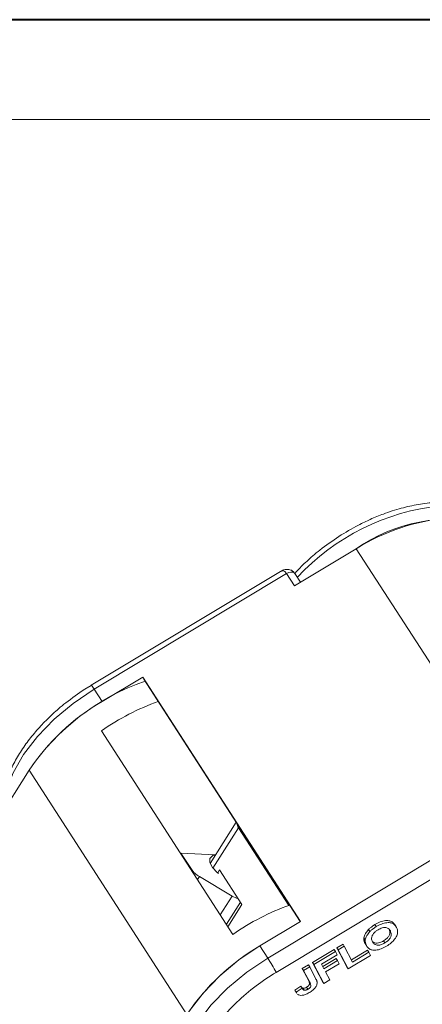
# Model space of a CAD drawing. Header units: millimetres. Extents: x 3187 to 3689, y -339 to 12.
# Tile 23 of 33: x 3466 to 3490, y -46 to 12. Entities that reach past the tile are written whole.
import ezdxf

# ---------------------------------------------------------------- set-up
doc = ezdxf.new("R2010")
doc.units = ezdxf.units.MM

msp = doc.modelspace()

# ---------------------------------------------------------------- linework, layer by layer
at = {"color": 7, "lineweight": 40}
msp.add_line((3684.866, 12.421), (3187.454, 12.421), dxfattribs=at)
at = {"color": 7, "lineweight": 13}
msp.add_line((3678.945, 6.499), (3217.062, 6.499), dxfattribs=at)
at = {"color": 7, "linetype": 'Continuous', "lineweight": 15}
for p, q in [((3482.478, -21.147), (3486.142, -18.944)), ((3486.142, -18.944), (3495.493, -33.432)), ((3481.657, -20.288), (3470.431, -27.038)), ((3470.606, -27.28), (3482.011, -20.422)), ((3482.011, -20.422), (3482.478, -21.147)), ((3482.835, -20.932), (3482.498, -20.41)), ((3473.485, -26.554), (3471.073, -28.004)), ((3482.836, -41.042), (3473.485, -26.554)), ((3473.485, -26.554), (3473.545, -26.671)), ((3473.545, -26.671), (3473.546, -26.673)), ((3482.825, -41.049), (3473.545, -26.671)), ((3473.546, -26.673), (3482.825, -41.049)), ((3470.437, -27.051), (3470.044, -27.279)), ((3470.431, -27.038), (3470.43, -27.039)), ((3471.073, -28.004), (3470.606, -27.28)), ((3478.832, -41.811), (3471.039, -29.738)), ((3464.787, -35.185), (3466.756, -32.076)), ((3466.756, -32.076), (3476.107, -46.565)), ((3479.027, -35.164), (3477.482, -37.604)), ((3477.647, -37.885), (3479.165, -35.487)), ((3479.202, -35.435), (3479.165, -35.487)), ((3479.165, -35.487), (3482.139, -40.095)), ((3492.297, -36.359), (3480.892, -43.217)), ((3475.734, -37.012), (3475.75, -36.987)), ((3475.75, -36.987), (3477.806, -37.093)), ((3476.368, -37.945), (3475.75, -36.987)), ((3476.352, -37.97), (3476.368, -37.945)), ((3481.392, -44.062), (3492.396, -37.445)), ((3476.842, -38.382), (3476.731, -38.557)), ((3478.777, -39.54), (3476.842, -38.382)), ((3478.043, -37.991), (3477.933, -38.164)), ((3479.367, -40.043), (3478.043, -37.991)), ((3478.078, -40.644), (3478.777, -39.54)), ((3478.442, -41.208), (3479.273, -39.896)), ((3478.537, -41.355), (3479.367, -40.043)), ((3480.425, -42.492), (3482.836, -41.042)), ((3487.25, -41.232), (3487.328, -41.353)), ((3488.487, -41.33), (3488.409, -41.209)), ((3486.599, -42.016), (3486.677, -42.137)), ((3486.876, -41.515), (3486.954, -41.636)), ((3480.892, -43.217), (3480.425, -42.492)), ((3484.992, -42.609), (3485.355, -42.391)), ((3485.578, -43.74), (3484.992, -42.609)), ((3484.992, -42.609), (3485.07, -42.729)), ((3485.07, -42.729), (3485.432, -42.512)), ((3485.355, -42.391), (3485.432, -42.512)), ((3485.432, -42.512), (3485.921, -43.454)), ((3486.664, -42.355), (3486.742, -42.475)), ((3486.702, -42.419), (3486.78, -42.54)), ((3487.758, -42.201), (3487.836, -42.322)), ((3483.545, -43.479), (3484.825, -42.709)), ((3483.623, -43.6), (3484.903, -42.83)), ((3485.001, -43.019), (3484.083, -43.57)), ((3484.825, -42.709), (3484.903, -42.83)), ((3484.903, -42.83), (3485.001, -43.019)), ((3485.656, -43.861), (3485.07, -42.729)), ((3486.984, -43.062), (3485.656, -43.861)), ((3485.855, -43.327), (3486.809, -42.753)), ((3485.921, -43.454), (3486.887, -42.874)), ((3486.809, -42.753), (3486.887, -42.874)), ((3486.887, -42.874), (3486.984, -43.062)), ((3482.943, -43.841), (3483.305, -43.623)), ((3483.021, -43.962), (3483.383, -43.744)), ((3483.305, -43.623), (3483.383, -43.744)), ((3483.383, -43.744), (3483.753, -44.457)), ((3484.131, -44.61), (3483.545, -43.479)), ((3483.545, -43.479), (3483.623, -43.6)), ((3484.209, -44.731), (3483.623, -43.6)), ((3484.083, -43.57), (3484.226, -43.846)), ((3484.159, -43.718), (3484.945, -43.246)), ((3484.226, -43.846), (3485.023, -43.367)), ((3485.12, -43.555), (3484.323, -44.034)), ((3484.945, -43.246), (3485.023, -43.367)), ((3485.023, -43.367), (3485.12, -43.555)), ((3485.578, -43.74), (3485.656, -43.861)), ((3483.322, -44.573), (3482.943, -43.841)), ((3482.943, -43.841), (3483.021, -43.962)), ((3483.4, -44.694), (3483.021, -43.962)), ((3484.323, -44.034), (3484.571, -44.513)), ((3482.496, -45.118), (3482.851, -44.885)), ((3482.851, -44.885), (3482.929, -45.006)), ((3483.199, -44.942), (3483.277, -45.063)), ((3483.4, -44.694), (3483.322, -44.573)), ((3484.131, -44.61), (3484.209, -44.731)), ((3484.571, -44.513), (3484.209, -44.731)), ((3482.536, -45.169), (3482.496, -45.118)), ((3482.496, -45.118), (3482.574, -45.238)), ((3482.53, -45.173), (3482.608, -45.294)), ((3482.929, -45.006), (3482.574, -45.238)), ((3482.614, -45.29), (3482.574, -45.238)), ((3482.973, -44.997), (3483.051, -45.117))]:
    msp.add_line(p, q, dxfattribs=at)
at = {"color": 7, "linetype": 'Continuous', "lineweight": 15, "flags": 128}
for points in [[(3482.498, -20.41), (3482.466, -20.374), (3482.381, -20.335), (3482.268, -20.331), (3482.14, -20.361), (3482.011, -20.422)], [(3470.606, -27.28), (3469.365, -28.114), (3468.231, -29.056), (3467.239, -30.079), (3466.419, -31.151), (3465.795, -32.239), (3465.387, -33.311), (3465.207, -34.333), (3465.199, -34.535)], [(3477.801, -37.101), (3477.63, -37.143), (3477.47, -37.303), (3477.465, -37.55), (3477.615, -37.844), (3477.896, -38.134), (3477.97, -38.192)], [(3480.425, -42.492), (3479.184, -43.326), (3478.05, -44.269), (3477.058, -45.292), (3476.238, -46.363), (3475.614, -47.452), (3475.206, -48.523), (3475.026, -49.546), (3475.018, -49.717)], [(3475.924, -52.209), (3475.832, -52.045), (3475.547, -51.212), (3475.494, -50.27), (3475.674, -49.248), (3476.082, -48.176), (3476.705, -47.088), (3477.526, -46.016), (3478.518, -44.993), (3479.651, -44.051), (3480.892, -43.217)]]:
    msp.add_lwpolyline(points, dxfattribs=at)
at = {"color": 7, "linetype": 'Continuous', "lineweight": 15}
for centre, radius, start, end in [((3492.535, -29.815), 13.487, 95.86019, 137.14613), ((3492.636, -29.332), 12.251, 94.72991, 122.01325), ((3491.769, -27.052), 9.869, 77.09017, 124.7637), ((3478.111, -39.736), 13.697, 109.12087, 146.00106), ((3469.66, -27.782), 1.071, 27.98196, 43.98361), ((3477.599, -39.248), 13, 120.12846, 146.51918), ((3479.207, -41.439), 14.27, 109.66934, 124.91722), ((3479.635, -35.153), 0.577, 186.56309, 215.40583), ((3477.572, -37.115), 1.463, 214.58251, 240.04709), ((3479.583, -38.211), 1.554, 238.79931, 253.74883), ((3487, -53.512), 14.27, 109.66934, 124.91722), ((3487.205, -54.006), 13.362, 120.49129, 146.15635), ((3470.49, -49.933), 12.382, 28.30642, 32.84882)]:
    msp.add_arc(centre, radius, start, end, dxfattribs=at)
for points, knots in [([(3490.86, -16.208), (3490.851, -16.208), (3490.52, -16.204), (3489.831, -16.31), (3488.799, -16.527), (3487.841, -16.839), (3486.994, -17.189), (3486.104, -17.615), (3485.495, -17.986), (3485.112, -18.219)], [0, 0, 0, 0, 0.005232, 0.186186, 0.360529, 0.541086, 0.673021, 0.794048, 1, 1, 1, 1]), ([(3485.112, -18.219), (3484.73, -18.48), (3484.194, -18.846), (3483.468, -19.451), (3482.959, -19.911), (3482.63, -20.269), (3482.499, -20.412)], [0, 0, 0, 0, 0.397529, 0.558492, 0.823776, 1, 1, 1, 1]), ([(3482.499, -20.412), (3482.458, -20.361), (3482.38, -20.264), (3482.225, -20.192), (3482.086, -20.168), (3481.941, -20.174), (3481.796, -20.212), (3481.702, -20.264), (3481.66, -20.287)], [0, 0, 0, 0, 0.207639, 0.389373, 0.537239, 0.657585, 0.847346, 1, 1, 1, 1]), ([(3482.011, -20.422), (3481.988, -20.391), (3481.94, -20.327), (3481.862, -20.273), (3481.782, -20.252), (3481.713, -20.253), (3481.677, -20.285), (3481.663, -20.298)], [0, 0, 0, 0, 0.210039, 0.429439, 0.632455, 0.857988, 1, 1, 1, 1]), ([(3470.044, -27.279), (3469.662, -27.54), (3469.126, -27.907), (3468.399, -28.511), (3467.816, -29.046), (3467.188, -29.713), (3466.609, -30.432), (3466.098, -31.197), (3465.677, -31.99), (3465.364, -32.797), (3465.16, -33.606), (3465.138, -34.13), (3465.126, -34.392)], [0, 0, 0, 0, 0.135788, 0.190771, 0.281387, 0.37439, 0.473103, 0.574964, 0.679102, 0.784962, 0.892276, 1, 1, 1, 1]), ([(3486.876, -41.515), (3486.897, -41.495), (3486.938, -41.456), (3487.002, -41.403), (3487.064, -41.355), (3487.124, -41.313), (3487.186, -41.271), (3487.229, -41.245), (3487.25, -41.232)], [0, 0, 0, 0, 0.185429, 0.37219, 0.527708, 0.683877, 0.841678, 1, 1, 1, 1]), ([(3486.954, -41.636), (3486.975, -41.616), (3487.016, -41.577), (3487.08, -41.524), (3487.142, -41.476), (3487.202, -41.433), (3487.264, -41.392), (3487.307, -41.366), (3487.328, -41.353)], [0, 0, 0, 0, 0.185429, 0.37219, 0.527708, 0.683877, 0.841678, 1, 1, 1, 1]), ([(3487.25, -41.232), (3487.354, -41.175), (3487.563, -41.06), (3487.876, -40.984), (3488.131, -41), (3488.31, -41.081), (3488.372, -41.174), (3488.4, -41.216)], [0, 0, 0, 0, 0.220633, 0.44376, 0.641794, 0.836877, 1, 1, 1, 1]), ([(3487.328, -41.353), (3487.432, -41.296), (3487.641, -41.181), (3487.954, -41.105), (3488.21, -41.12), (3488.411, -41.216), (3488.485, -41.332), (3488.526, -41.396)], [0, 0, 0, 0, 0.203933, 0.41017, 0.593215, 0.773531, 1, 1, 1, 1]), ([(3487.431, -41.539), (3487.51, -41.496), (3487.644, -41.425), (3487.831, -41.396), (3487.983, -41.416), (3488.093, -41.495), (3488.139, -41.572), (3488.161, -41.608)], [0, 0, 0, 0, 0.241919, 0.409044, 0.576174, 0.800887, 1, 1, 1, 1]), ([(3488.526, -41.396), (3488.552, -41.459), (3488.606, -41.587), (3488.581, -41.832), (3488.442, -42.088), (3488.215, -42.327), (3488.031, -42.447), (3487.935, -42.51)], [0, 0, 0, 0, 0.204609, 0.411109, 0.621842, 0.801311, 1, 1, 1, 1]), ([(3486.664, -42.355), (3486.656, -42.339), (3486.641, -42.309), (3486.622, -42.259), (3486.606, -42.205), (3486.596, -42.146), (3486.592, -42.083), (3486.596, -42.039), (3486.599, -42.016)], [0, 0, 0, 0, 0.15395, 0.308181, 0.478699, 0.649961, 0.824203, 1, 1, 1, 1]), ([(3486.599, -42.016), (3486.607, -41.976), (3486.625, -41.894), (3486.698, -41.733), (3486.79, -41.603), (3486.868, -41.524), (3486.876, -41.515)], [0, 0, 0, 0, 0.2509, 0.502162, 0.946531, 1, 1, 1, 1]), ([(3486.677, -42.137), (3486.685, -42.096), (3486.702, -42.015), (3486.776, -41.854), (3486.868, -41.724), (3486.946, -41.644), (3486.954, -41.636)], [0, 0, 0, 0, 0.2509, 0.502162, 0.946531, 1, 1, 1, 1]), ([(3487.1, -42.25), (3487.073, -42.185), (3487.032, -42.085), (3487.066, -41.908), (3487.154, -41.763), (3487.283, -41.634), (3487.383, -41.569), (3487.431, -41.539)], [0, 0, 0, 0, 0.319417, 0.499226, 0.680002, 0.847806, 1, 1, 1, 1]), ([(3488.083, -41.487), (3488.109, -41.552), (3488.151, -41.654), (3488.116, -41.834), (3488.025, -41.984), (3487.897, -42.111), (3487.801, -42.174), (3487.758, -42.201)], [0, 0, 0, 0, 0.319264, 0.504624, 0.690858, 0.864593, 1, 1, 1, 1]), ([(3488.161, -41.608), (3488.187, -41.673), (3488.229, -41.775), (3488.194, -41.955), (3488.103, -42.104), (3487.975, -42.232), (3487.879, -42.294), (3487.836, -42.322)], [0, 0, 0, 0, 0.319264, 0.504624, 0.690858, 0.864593, 1, 1, 1, 1]), ([(3486.742, -42.475), (3486.734, -42.46), (3486.719, -42.43), (3486.7, -42.38), (3486.684, -42.326), (3486.674, -42.267), (3486.67, -42.204), (3486.674, -42.16), (3486.677, -42.137)], [0, 0, 0, 0, 0.15395, 0.308181, 0.478699, 0.649961, 0.824203, 1, 1, 1, 1]), ([(3487.935, -42.51), (3487.831, -42.567), (3487.622, -42.682), (3487.312, -42.759), (3487.057, -42.746), (3486.857, -42.653), (3486.783, -42.539), (3486.742, -42.475)], [0, 0, 0, 0, 0.205416, 0.413489, 0.592452, 0.772931, 1, 1, 1, 1]), ([(3487.836, -42.322), (3487.766, -42.359), (3487.639, -42.426), (3487.455, -42.459), (3487.307, -42.445), (3487.179, -42.377), (3487.129, -42.297), (3487.1, -42.25)], [0, 0, 0, 0, 0.213943, 0.387352, 0.56015, 0.741367, 1, 1, 1, 1]), ([(3487.758, -42.201), (3487.688, -42.238), (3487.561, -42.306), (3487.377, -42.338), (3487.227, -42.326), (3487.159, -42.282), (3487.125, -42.259)], [0, 0, 0, 0, 0.288579, 0.522484, 0.755563, 1, 1, 1, 1]), ([(3481.392, -44.062), (3480.987, -44.322), (3480.154, -44.858), (3479.014, -45.839), (3477.999, -46.94), (3477.194, -48.115), (3476.652, -49.29), (3476.406, -50.389), (3476.422, -51.37), (3476.641, -51.906), (3476.747, -52.166)], [0, 0, 0, 0, 0.116516, 0.2400113, 0.3686408, 0.5, 0.6313592, 0.7599887, 0.883484, 1, 1, 1, 1]), ([(3482.857, -44.894), (3482.859, -44.898), (3482.866, -44.91), (3482.88, -44.928), (3482.897, -44.949), (3482.918, -44.968), (3482.942, -44.986), (3482.962, -44.993), (3482.973, -44.997)], [0, 0, 0, 0, 0.097518, 0.26444, 0.444937, 0.625947, 0.811248, 1, 1, 1, 1]), ([(3482.973, -44.997), (3482.994, -45), (3483.035, -45.007), (3483.111, -44.988), (3483.165, -44.963), (3483.193, -44.946), (3483.199, -44.942)], [0, 0, 0, 0, 0.329986, 0.628364, 0.925073, 1, 1, 1, 1]), ([(3483.199, -44.942), (3483.231, -44.922), (3483.282, -44.889), (3483.339, -44.831), (3483.37, -44.777), (3483.376, -44.682), (3483.346, -44.621), (3483.322, -44.573)], [0, 0, 0, 0, 0.184762, 0.299719, 0.415222, 0.547977, 1, 1, 1, 1]), ([(3483.4, -44.694), (3483.414, -44.723), (3483.44, -44.78), (3483.459, -44.86), (3483.43, -44.934), (3483.382, -44.99), (3483.327, -45.032), (3483.288, -45.056), (3483.277, -45.063)], [0, 0, 0, 0, 0.2722235, 0.5466231, 0.6591264, 0.7710806, 0.9347916, 1, 1, 1, 1]), ([(3483.823, -44.697), (3483.817, -44.737), (3483.804, -44.826), (3483.714, -44.976), (3483.558, -45.133), (3483.426, -45.218), (3483.351, -45.266)], [0, 0, 0, 0, 0.206429, 0.456722, 0.693973, 1, 1, 1, 1]), ([(3483.753, -44.457), (3483.76, -44.472), (3483.775, -44.503), (3483.793, -44.545), (3483.807, -44.584), (3483.815, -44.62), (3483.823, -44.657), (3483.823, -44.683), (3483.823, -44.697)], [0, 0, 0, 0, 0.20827, 0.416707, 0.561481, 0.706573, 0.852825, 1, 1, 1, 1]), ([(3483.351, -45.266), (3483.271, -45.31), (3483.134, -45.385), (3482.937, -45.433), (3482.775, -45.427), (3482.704, -45.38), (3482.665, -45.355)], [0, 0, 0, 0, 0.310835, 0.528304, 0.746534, 1, 1, 1, 1]), ([(3483.051, -45.117), (3483.039, -45.113), (3483.014, -45.104), (3482.989, -45.084), (3482.971, -45.064), (3482.955, -45.046), (3482.941, -45.026), (3482.933, -45.013), (3482.929, -45.006)], [0, 0, 0, 0, 0.205288, 0.416473, 0.561717, 0.70725, 0.853541, 1, 1, 1, 1]), ([(3483.277, -45.063), (3483.261, -45.072), (3483.23, -45.09), (3483.185, -45.108), (3483.145, -45.119), (3483.111, -45.124), (3483.079, -45.123), (3483.06, -45.119), (3483.051, -45.117)], [0, 0, 0, 0, 0.199415, 0.404779, 0.549305, 0.697938, 0.847272, 1, 1, 1, 1])]:
    msp.add_open_spline(points, degree=3, knots=knots, dxfattribs=at)

doc.saveas('drawing.dxf')
